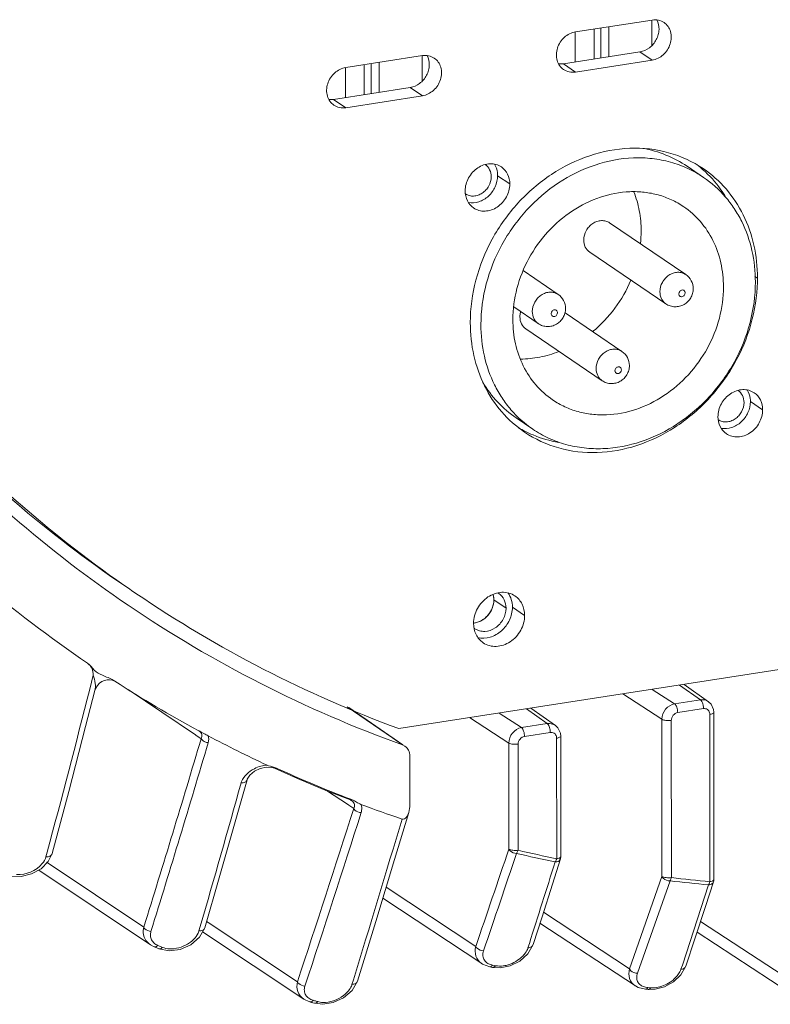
# Model space of a CAD drawing. Header units: millimetres. Extents: x 29170 to 33192, y 579 to 3108.
# Tile 122 of 256: x 30545 to 30598, y 2579 to 2649. Entities that reach past the tile are written whole.
import ezdxf

# ---------------------------------------------------------------- set-up
doc = ezdxf.new("R2010")
doc.units = ezdxf.units.MM
doc.layers.add('细实线', color=7, linetype='Continuous', lineweight=13)

msp = doc.modelspace()

# ---------------------------------------------------------------- linework, layer by layer
at = {"layer": '细实线'}
for p, q in [((30583.898, 2647.796), (30589.312, 2648.636)), ((30589.298, 2646.835), (30589.298, 2648.636)), ((30583.884, 2645.675), (30583.884, 2647.796)), ((30585.21, 2645.88), (30585.209, 2648)), ((30585.692, 2648.074), (30585.692, 2645.955)), ((30586.261, 2648.163), (30586.261, 2646.043)), ((30588.45, 2646.383), (30583.036, 2645.543)), ((30589.312, 2645.798), (30588.45, 2646.383)), ((30567.655, 2645.278), (30573.069, 2646.117)), ((30569.45, 2643.436), (30569.449, 2645.556)), ((30570.018, 2645.644), (30570.019, 2643.525)), ((30573.056, 2644.316), (30573.055, 2646.117)), ((30583.898, 2644.958), (30583.036, 2645.543)), ((30589.312, 2645.798), (30583.898, 2644.958)), ((30567.642, 2643.156), (30567.641, 2645.278)), ((30568.967, 2645.481), (30568.967, 2643.361)), ((30572.208, 2643.864), (30566.794, 2643.024)), ((30573.07, 2643.279), (30572.208, 2643.864)), ((30567.656, 2642.44), (30566.794, 2643.024)), ((30573.07, 2643.279), (30567.656, 2642.44)), ((30591.783, 2638.304), (30592.947, 2637.514)), ((30579.253, 2637.048), (30578.391, 2637.632)), ((30586.306, 2634.3), (30591.694, 2630.645)), ((30584.903, 2632.231), (30590.29, 2628.576)), ((30580.19, 2630.928), (30582.67, 2629.246)), ((30596.761, 2630.397), (30596.584, 2630.517)), ((30579.53, 2628.355), (30581.267, 2627.177)), ((30590.29, 2628.576), (30590.29, 2628.576)), ((30583.156, 2627.948), (30587.183, 2625.215)), ((30580.392, 2626.802), (30585.78, 2623.146)), ((30581.266, 2627.177), (30581.267, 2627.177)), ((30585.779, 2623.147), (30585.78, 2623.146)), ((30597.124, 2621.088), (30596.262, 2621.673)), ((30579.712, 2620.512), (30580.876, 2619.722)), ((30571.407, 2598.558), (30666.796, 2613.349)), ((30578.123, 2607.658), (30578.985, 2607.073)), ((30580.298, 2606.559), (30579.436, 2607.143)), ((30549.807, 2602.344), (30549.556, 2601.351)), ((30551.232, 2601.968), (30551.267, 2601.948)), ((30551.267, 2601.948), (30551.337, 2601.903)), ((30549.924, 2601.26), (30549.981, 2601.423)), ((30552.284, 2601.314), (30557.028, 2598.12)), ((30590.007, 2599.218), (30587.241, 2601.013)), ((30590.905, 2600.306), (30589.32, 2601.335)), ((30592.726, 2600.589), (30591.252, 2601.635)), ((30593.303, 2600.459), (30591.576, 2601.685)), ((30590.905, 2600.306), (30592.726, 2600.589)), ((30593.48, 2600.291), (30593.303, 2600.459)), ((30567.762, 2600.105), (30570.954, 2597.901)), ((30571.689, 2597.423), (30567.875, 2600.057)), ((30580.077, 2598.627), (30578.492, 2599.656)), ((30581.897, 2598.909), (30580.424, 2599.956)), ((30582.475, 2598.78), (30580.748, 2600.006)), ((30591.121, 2599.687), (30592.941, 2599.969)), ((30593.656, 2599.912), (30593.48, 2600.291)), ((30593.677, 2599.713), (30593.656, 2599.912)), ((30593.677, 2599.713), (30593.68, 2587.89)), ((30579.179, 2597.539), (30576.413, 2599.334)), ((30580.077, 2598.627), (30581.897, 2598.909)), ((30590.01, 2588.108), (30590.007, 2599.218)), ((30590.673, 2588.034), (30590.67, 2599.144)), ((30593.393, 2599.566), (30593.395, 2587.743)), ((30580.293, 2598.008), (30582.113, 2598.29)), ((30582.652, 2598.612), (30582.475, 2598.78)), ((30582.828, 2598.233), (30582.652, 2598.612)), ((30582.849, 2598.034), (30582.828, 2598.233)), ((30557.028, 2598.12), (30557.06, 2598.098)), ((30557.06, 2598.098), (30557.432, 2597.848)), ((30570.954, 2597.901), (30571.675, 2597.403)), ((30579.181, 2590.041), (30579.179, 2597.539)), ((30582.564, 2597.887), (30582.566, 2589.362)), ((30582.849, 2598.034), (30582.851, 2589.507)), ((30571.843, 2597.316), (30571.675, 2597.403)), ((30579.844, 2589.965), (30579.842, 2597.465)), ((30572.18, 2593.18), (30572.179, 2596.632)), ((30562.047, 2595.84), (30562.437, 2595.82)), ((30562.201, 2595.94), (30562.089, 2595.981)), ((30562.437, 2595.82), (30562.613, 2595.764)), ((30562.613, 2595.764), (30562.613, 2595.764)), ((30559.792, 2591.803), (30560.679, 2594.947)), ((30566.376, 2594.146), (30567.779, 2593.21)), ((30568.11, 2593.524), (30568.003, 2593.565)), ((30568.081, 2593.514), (30568.11, 2593.524)), ((30568.095, 2593.459), (30568.094, 2593.459)), ((30567.779, 2593.21), (30567.882, 2593.141)), ((30567.882, 2593.141), (30568.221, 2592.914)), ((30571.102, 2589.302), (30572.105, 2592.637)), ((30546.121, 2588.659), (30546.626, 2589.169)), ((30546.547, 2589.819), (30546.463, 2589.504)), ((30546.626, 2589.169), (30546.896, 2589.727)), ((30582.263, 2587.571), (30582.828, 2589.356)), ((30582.498, 2589.199), (30582.456, 2589.134)), ((30582.851, 2589.507), (30582.828, 2589.355)), ((30545.952, 2588.566), (30553.852, 2583.278)), ((30546.546, 2589.088), (30546.492, 2589.124)), ((30553.374, 2584.517), (30546.546, 2589.088)), ((30544.015, 2588.134), (30544.713, 2588.11)), ((30587.71, 2581.576), (30590.01, 2588.108)), ((30588.283, 2581.272), (30590.58, 2587.804)), ((30576.843, 2583.16), (30570.509, 2587.35)), ((30593.309, 2587.513), (30591.45, 2581.852)), ((30593.079, 2585.981), (30593.655, 2587.734)), ((30593.343, 2587.58), (30593.308, 2587.513)), ((30570.276, 2586.58), (30577.277, 2581.949)), ((30587.71, 2581.576), (30581.629, 2585.576)), ((30557.371, 2584.577), (30557.28, 2584.262)), ((30557.326, 2583.824), (30557.689, 2584.486)), ((30557.935, 2584.856), (30557.819, 2584.934)), ((30564.24, 2580.664), (30557.935, 2584.856)), ((30581.386, 2584.809), (30588.127, 2580.374)), ((30598.577, 2581.116), (30592.736, 2584.937)), ((30556.693, 2583.284), (30557.326, 2583.824)), ((30557.533, 2584.202), (30564.692, 2579.442)), ((30592.485, 2584.172), (30598.977, 2579.925)), ((30553.852, 2583.278), (30554.117, 2583.137)), ((30554.117, 2583.137), (30554.226, 2583.092)), ((30554.226, 2583.092), (30554.336, 2583.046)), ((30554.305, 2583.175), (30554.378, 2583.237)), ((30554.336, 2583.046), (30554.445, 2583.001)), ((30554.487, 2583.191), (30554.378, 2583.237)), ((30554.445, 2583.001), (30555.172, 2582.856)), ((30580.633, 2583.377), (30580.535, 2583.07)), ((30580.535, 2582.644), (30580.902, 2583.292)), ((30579.951, 2582.13), (30580.535, 2582.644)), ((30577.277, 2581.949), (30577.262, 2581.959)), ((30577.831, 2581.727), (30578.033, 2581.688)), ((30578.034, 2581.687), (30578.56, 2581.654)), ((30578.034, 2581.687), (30578.035, 2581.687)), ((30578.035, 2581.687), (30578.067, 2581.685)), ((30591.45, 2581.852), (30591.351, 2581.551)), ((30591.352, 2581.159), (30591.694, 2581.771)), ((30590.818, 2580.66), (30591.352, 2581.159)), ((30568.192, 2580.798), (30568.096, 2580.487)), ((30568.107, 2580.045), (30568.482, 2580.709)), ((30588.835, 2580.142), (30589.039, 2580.124)), ((30589.212, 2580.245), (30589.009, 2580.263)), ((30589.039, 2580.124), (30589.535, 2580.138)), ((30589.535, 2580.138), (30590.193, 2580.317)), ((30590.193, 2580.317), (30590.818, 2580.66)), ((30564.679, 2579.45), (30565.117, 2579.247)), ((30564.692, 2579.442), (30564.681, 2579.449)), ((30567.496, 2579.522), (30568.107, 2580.045)), ((30565.299, 2579.309), (30565.346, 2579.358)), ((30565.336, 2579.183), (30565.445, 2579.152)), ((30565.455, 2579.326), (30565.346, 2579.358)), ((30565.445, 2579.152), (30566.042, 2579.076)), ((30565.445, 2579.152), (30565.445, 2579.152)), ((30565.445, 2579.152), (30565.489, 2579.147))]:
    msp.add_line(p, q, dxfattribs=at)
for points in [[(30549.981, 2601.423), (30550.094, 2601.613), (30550.239, 2601.769), (30550.409, 2601.888)], [(30550.409, 2601.888), (30550.593, 2601.966), (30550.781, 2602.006), (30550.965, 2602.01), (30551.137, 2601.982), (30551.263, 2601.941), (30551.328, 2601.911)], [(30546.896, 2589.727), (30548.068, 2594.113), (30549.266, 2598.697), (30549.924, 2601.26)], [(30560.679, 2594.947), (30560.69, 2594.979), (30560.873, 2595.275), (30561.198, 2595.548)], [(30561.198, 2595.548), (30561.608, 2595.745), (30562.047, 2595.84)], [(30562.613, 2595.764), (30564.239, 2595.041), (30566.367, 2594.15), (30567.983, 2593.515)], [(30567.983, 2593.515), (30568.042, 2593.489), (30568.094, 2593.459)], [(30557.689, 2584.485), (30558.711, 2588.022), (30559.792, 2591.803)], [(30568.482, 2580.709), (30569.774, 2584.927), (30571.102, 2589.302)], [(30544.713, 2588.11), (30545.451, 2588.291), (30546.121, 2588.659)], [(30580.902, 2583.292), (30581.531, 2585.267), (30582.263, 2587.571)], [(30591.694, 2581.771), (30592.334, 2583.714), (30593.079, 2585.981)], [(30555.172, 2582.856), (30555.944, 2582.958), (30556.693, 2583.284)], [(30577.26, 2581.96), (30577.315, 2581.924), (30577.832, 2581.727)], [(30578.56, 2581.654), (30579.269, 2581.796), (30579.951, 2582.13)], [(30588.128, 2580.374), (30588.328, 2580.267), (30588.835, 2580.142)], [(30566.042, 2579.076), (30566.775, 2579.194), (30567.496, 2579.522)]]:
    msp.add_lwpolyline(points, dxfattribs=at)
for centre, radius, start, end in [((30587.436, 2631.902), 8.238, 48.60115, 52.2253), ((30580.109, 2633.724), 8.428, 353.91986, 359.97257), ((30585.562, 2630.395), 11.199, 358.57136, 0.01259), ((30600.551, 2680.263), 86.504, 222.98313, 235.82813), ((30601.209, 2679.397), 87.156, 222.29067, 235.83522), ((30584.054, 2626.917), 8.238, 239.53113, 243.08823), ((30600.315, 2678.09), 90.573, 229.63694, 235.79955), ((30601.119, 2679.289), 86.016, 235.15094, 235.84459), ((30601.414, 2679.778), 86.587, 235.86489, 249.72307), ((30577.863, 2607.205), 1.088, 55.85416, 60.26323), ((30601.4, 2679.823), 87.616, 235.88782, 250.16783), ((30576.569, 2607.327), 1.314, 275.24526, 278.82), ((30577.405, 2606.529), 1.096, 231.09157, 235.84946), ((30600.334, 2678.157), 90.639, 237.27752, 241.60661), ((29742.532, 2805.766), 832.51, 344.965945, 345.786233), ((30600.158, 2677.828), 90.266, 241.60513, 241.89048), ((29491.968, 2914.902), 1111.637, 342.710162, 343.428367), ((29509.35, 2908.279), 1093.648, 342.764369, 343.494503), ((30600.07, 2677.662), 90.078, 241.8905, 242.11179), ((30600.529, 2678.527), 91.057, 242.11098, 245.02943), ((30600.87, 2679.275), 91.796, 245.46414, 249.01959), ((30561.301, 2594.43), 1.083, 159.19373, 164.34476), ((29466.146, 2900.6), 1136.064, 343.848762, 344.38077), ((29007.442, 3093.435), 1639.07, 341.769395, 342.219659), ((30601.184, 2680.111), 92.772, 249.5167, 251.42663), ((29042.629, 3080.396), 1602.171, 341.81455, 342.275188), ((29029.363, 3052.839), 1609.602, 342.946434, 343.369409), ((28287.617, 3364.818), 2418.997, 341.14748, 341.319601), ((28357.126, 3339.913), 2345.788, 341.171976, 341.34947), ((30601.897, 2682.802), 95.665, 256.60103, 258.27514), ((28151.393, 3356.259), 2549.226, 342.35113, 342.486846), ((30602.471, 2686.345), 99.256, 263.11949, 264.7035), ((30602.558, 2686.37), 99.052, 263.1082, 264.69223), ((30593.177, 2587.89), 0.503, 341.7625, 359.95351), ((30554.55, 2584.329), 1.261, 229.50745, 236.27806), ((30594.299, 2678.785), 103.553, 247.38969, 247.52047), ((30598.226, 2683.531), 103.672, 258.76961, 258.88388), ((30594.925, 2681.18), 106.202, 253.69953, 253.82249), ((30595.078, 2681.03), 105.93, 253.76102, 253.88395)]:
    msp.add_arc(centre, radius, start, end, dxfattribs=at)
for points, knots in [([(30588.45, 2646.383), (30588.689, 2646.42), (30589.162, 2646.632), (30589.575, 2647.124), (30589.762, 2647.597), (30589.835, 2648.077), (30589.758, 2648.447), (30589.646, 2648.65)], [0, 0, 0, 0, 0.246935, 0.506259, 0.636123, 0.762761, 1, 1, 1, 1]), ([(30590.154, 2648.458), (30590.036, 2648.538), (30589.758, 2648.655), (30589.459, 2648.659), (30589.312, 2648.636)], [0, 0, 0, 0, 0.490854, 1, 1, 1, 1]), ([(30589.312, 2645.798), (30589.6, 2645.842), (30590.162, 2646.133), (30590.661, 2646.904), (30590.699, 2647.678), (30590.459, 2648.191), (30590.263, 2648.384), (30590.154, 2648.458)], [0, 0, 0, 0, 0.252631, 0.516574, 0.767286, 0.885473, 1, 1, 1, 1]), ([(30583.898, 2647.796), (30583.61, 2647.752), (30583.047, 2647.461), (30582.549, 2646.69), (30582.511, 2645.916), (30582.751, 2645.403), (30582.946, 2645.21), (30583.056, 2645.136)], [0, 0, 0, 0, 0.252631, 0.516574, 0.767286, 0.885473, 1, 1, 1, 1]), ([(30572.208, 2643.864), (30572.447, 2643.901), (30572.92, 2644.113), (30573.333, 2644.606), (30573.519, 2645.079), (30573.593, 2645.559), (30573.516, 2645.928), (30573.404, 2646.132)], [0, 0, 0, 0, 0.246935, 0.506259, 0.636123, 0.762761, 1, 1, 1, 1]), ([(30573.912, 2645.939), (30573.793, 2646.02), (30573.516, 2646.136), (30573.216, 2646.14), (30573.069, 2646.117)], [0, 0, 0, 0, 0.490854, 1, 1, 1, 1]), ([(30573.07, 2643.279), (30573.357, 2643.324), (30573.92, 2643.614), (30574.419, 2644.386), (30574.457, 2645.159), (30574.217, 2645.672), (30574.021, 2645.865), (30573.912, 2645.939)], [0, 0, 0, 0, 0.252631, 0.516574, 0.767286, 0.885473, 1, 1, 1, 1]), ([(30567.655, 2645.278), (30567.368, 2645.233), (30566.805, 2644.943), (30566.306, 2644.171), (30566.268, 2643.397), (30566.509, 2642.885), (30566.704, 2642.692), (30566.813, 2642.618)], [0, 0, 0, 0, 0.252631, 0.516574, 0.767286, 0.885473, 1, 1, 1, 1]), ([(30583.056, 2645.136), (30583.174, 2645.056), (30583.452, 2644.939), (30583.751, 2644.935), (30583.898, 2644.958)], [0, 0, 0, 0, 0.490854, 1, 1, 1, 1]), ([(30566.813, 2642.618), (30566.932, 2642.537), (30567.209, 2642.42), (30567.509, 2642.417), (30567.656, 2642.44)], [0, 0, 0, 0, 0.490854, 1, 1, 1, 1]), ([(30592.926, 2638.133), (30592.183, 2638.637), (30590.494, 2639.412), (30587.687, 2639.714), (30584.814, 2639.162), (30582.098, 2637.813), (30579.738, 2635.78), (30577.905, 2633.216), (30576.738, 2630.317), (30576.458, 2628.259), (30576.458, 2627.249)], [0, 0, 0, 0, 0.113412, 0.229867, 0.351301, 0.478002, 0.608703, 0.741063, 0.872322, 1, 1, 1, 1]), ([(30591.783, 2638.303), (30591.318, 2638.619), (30590.309, 2639.155), (30589.21, 2639.464), (30588.649, 2639.561)], [0, 0, 0, 0, 0.496987, 1, 1, 1, 1]), ([(30592.947, 2637.514), (30592.592, 2637.755), (30591.839, 2638.18), (30590.614, 2638.627), (30589.317, 2638.877), (30587.51, 2638.942), (30585.195, 2638.498), (30582.601, 2637.209), (30580.345, 2635.266), (30578.594, 2632.817), (30577.478, 2630.046), (30577.211, 2628.08), (30577.211, 2627.114)], [0, 0, 0, 0, 0.056651, 0.113707, 0.171534, 0.230425, 0.351771, 0.47838, 0.608986, 0.74125, 0.872415, 1, 1, 1, 1]), ([(30525.442, 2638.113), (30527.09, 2635.176), (30530.69, 2629.504), (30536.974, 2621.684), (30544.053, 2614.675), (30549.262, 2610.583), (30551.968, 2608.699)], [0, 0, 0, 0, 0.253058, 0.50356, 0.752265, 1, 1, 1, 1]), ([(30578.657, 2638.251), (30578.541, 2638.329), (30578.278, 2638.45), (30577.687, 2638.514), (30576.925, 2638.241), (30576.273, 2637.519), (30576.095, 2636.874), (30576.095, 2636.558)], [0, 0, 0, 0, 0.114123, 0.231308, 0.478691, 0.741471, 1, 1, 1, 1]), ([(30577.514, 2638.422), (30577.647, 2638.332), (30577.871, 2638.068), (30577.94, 2637.732), (30577.94, 2637.562)], [0, 0, 0, 0, 0.485339, 1, 1, 1, 1]), ([(30578.391, 2637.632), (30578.391, 2637.706), (30578.373, 2637.991), (30578.278, 2638.272), (30578.165, 2638.451)], [0, 0, 0, 0, 0.259066, 1, 1, 1, 1]), ([(30579.253, 2637.048), (30579.253, 2637.285), (30579.157, 2637.756), (30578.842, 2638.125), (30578.657, 2638.251)], [0, 0, 0, 0, 0.51465, 1, 1, 1, 1]), ([(30594.533, 2636.1), (30594.421, 2636.286), (30593.949, 2637.007), (30593.367, 2637.656), (30592.884, 2638.081)], [0, 0, 0, 0, 0.252638, 1, 1, 1, 1]), ([(30596.761, 2630.397), (30596.761, 2631.179), (30596.598, 2632.722), (30595.844, 2634.885), (30594.619, 2636.749), (30593.521, 2637.729), (30592.926, 2638.133)], [0, 0, 0, 0, 0.26165, 0.514209, 0.759245, 1, 1, 1, 1]), ([(30577.94, 2637.562), (30577.94, 2637.338), (30577.845, 2636.991), (30577.579, 2636.618), (30577.319, 2636.392), (30577.019, 2636.241), (30576.701, 2636.178), (30576.39, 2636.209), (30576.202, 2636.292), (30576.119, 2636.347)], [0, 0, 0, 0, 0.257315, 0.389888, 0.520838, 0.647836, 0.769593, 0.886355, 1, 1, 1, 1]), ([(30576.326, 2635.737), (30576.568, 2635.693), (30576.962, 2635.728), (30577.428, 2635.942), (30577.862, 2636.266), (30578.267, 2636.825), (30578.391, 2637.367), (30578.391, 2637.632)], [0, 0, 0, 0, 0.234268, 0.358831, 0.487022, 0.746674, 1, 1, 1, 1]), ([(30596.611, 2630.122), (30596.611, 2630.87), (30596.456, 2632.344), (30595.85, 2634.081), (30595.14, 2635.318), (30594.3, 2636.427), (30593.516, 2637.128), (30592.947, 2637.514)], [0, 0, 0, 0, 0.26152, 0.513957, 0.637427, 0.759363, 1, 1, 1, 1]), ([(30576.095, 2636.558), (30576.095, 2636.32), (30576.192, 2635.85), (30576.507, 2635.48), (30576.692, 2635.354)], [0, 0, 0, 0, 0.51465, 1, 1, 1, 1]), ([(30576.692, 2635.354), (30576.808, 2635.276), (30577.07, 2635.156), (30577.661, 2635.091), (30578.424, 2635.364), (30579.075, 2636.087), (30579.253, 2636.731), (30579.253, 2637.048)], [0, 0, 0, 0, 0.114123, 0.231308, 0.478691, 0.741471, 1, 1, 1, 1]), ([(30591.543, 2635.445), (30591.271, 2635.63), (30590.692, 2635.956), (30589.753, 2636.3), (30588.757, 2636.491), (30587.371, 2636.541), (30585.594, 2636.2), (30583.603, 2635.211), (30581.872, 2633.72), (30580.528, 2631.84), (30579.672, 2629.714), (30579.467, 2628.205), (30579.467, 2627.464)], [0, 0, 0, 0, 0.056651, 0.113707, 0.171535, 0.230426, 0.351772, 0.478381, 0.608987, 0.74125, 0.872415, 1, 1, 1, 1]), ([(30588.537, 2633.72), (30588.537, 2634.2), (30588.453, 2635.148), (30588.192, 2636.064), (30588.02, 2636.497)], [0, 0, 0, 0, 0.507416, 1, 1, 1, 1]), ([(30594.356, 2629.773), (30594.355, 2630.346), (30594.236, 2631.478), (30593.683, 2633.064), (30592.785, 2634.43), (30591.98, 2635.149), (30591.543, 2635.445)], [0, 0, 0, 0, 0.26165, 0.514209, 0.759245, 1, 1, 1, 1]), ([(30584.476, 2633.091), (30584.476, 2633.317), (30584.573, 2633.665), (30584.841, 2634.038), (30585.103, 2634.265), (30585.405, 2634.414), (30585.724, 2634.476), (30586.036, 2634.442), (30586.224, 2634.356), (30586.306, 2634.3)], [0, 0, 0, 0, 0.257443, 0.390074, 0.521037, 0.647994, 0.769671, 0.88636, 1, 1, 1, 1]), ([(30584.903, 2632.231), (30584.77, 2632.321), (30584.545, 2632.585), (30584.476, 2632.921), (30584.476, 2633.091)], [0, 0, 0, 0, 0.485339, 1, 1, 1, 1]), ([(30585.107, 2626.614), (30585.693, 2627.099), (30586.753, 2628.218), (30587.519, 2629.555), (30587.817, 2630.258)], [0, 0, 0, 0, 0.499047, 1, 1, 1, 1]), ([(30591.694, 2630.645), (30591.611, 2630.701), (30591.424, 2630.787), (30591.112, 2630.82), (30590.792, 2630.759), (30590.491, 2630.609), (30590.228, 2630.383), (30589.96, 2630.009), (30589.864, 2629.661), (30589.864, 2629.435)], [0, 0, 0, 0, 0.113641, 0.230331, 0.352009, 0.478966, 0.60993, 0.742559, 1, 1, 1, 1]), ([(30592.218, 2629.646), (30592.217, 2629.839), (30592.124, 2630.233), (30591.854, 2630.536), (30591.694, 2630.644)], [0, 0, 0, 0, 0.500395, 1, 1, 1, 1]), ([(30580.293, 2619.513), (30581.027, 2619.015), (30582.693, 2618.247), (30585.463, 2617.932), (30588.303, 2618.453), (30590.997, 2619.755), (30593.353, 2621.731), (30595.202, 2624.236), (30596.41, 2627.083), (30596.732, 2629.114), (30596.757, 2630.115)], [0, 0, 0, 0, 0.113408, 0.229793, 0.351073, 0.477579, 0.608125, 0.740466, 0.871912, 1, 1, 1, 1]), ([(30580.875, 2619.723), (30581.23, 2619.482), (30581.984, 2619.057), (30583.208, 2618.609), (30584.505, 2618.359), (30586.312, 2618.295), (30588.627, 2618.738), (30591.222, 2620.027), (30593.478, 2621.97), (30595.228, 2624.42), (30596.344, 2627.191), (30596.612, 2629.157), (30596.611, 2630.122)], [0, 0, 0, 0, 0.056651, 0.113707, 0.171534, 0.230425, 0.351771, 0.47838, 0.608986, 0.74125, 0.872415, 1, 1, 1, 1]), ([(30582.279, 2621.791), (30582.552, 2621.607), (30583.13, 2621.28), (30584.07, 2620.937), (30585.065, 2620.745), (30586.452, 2620.696), (30588.228, 2621.036), (30590.219, 2622.025), (30591.951, 2623.516), (30593.294, 2625.396), (30594.151, 2627.523), (30594.356, 2629.032), (30594.356, 2629.773)], [0, 0, 0, 0, 0.056651, 0.113707, 0.171535, 0.230426, 0.351772, 0.478381, 0.608987, 0.74125, 0.872415, 1, 1, 1, 1]), ([(30590.29, 2628.576), (30590.382, 2628.513), (30590.586, 2628.414), (30590.921, 2628.356), (30591.259, 2628.393), (30591.575, 2628.52), (30591.846, 2628.725), (30592.055, 2628.995), (30592.187, 2629.308), (30592.218, 2629.533), (30592.218, 2629.646)], [0, 0, 0, 0, 0.124682, 0.249431, 0.374275, 0.49927, 0.624453, 0.749729, 0.874942, 1, 1, 1, 1]), ([(30591.648, 2629.353), (30591.648, 2629.383), (30591.638, 2629.442), (30591.587, 2629.515), (30591.51, 2629.556), (30591.42, 2629.56), (30591.332, 2629.527), (30591.236, 2629.444), (30591.197, 2629.346), (30591.197, 2629.283)], [0, 0, 0, 0, 0.124051, 0.241432, 0.356981, 0.476799, 0.604098, 0.737567, 1, 1, 1, 1]), ([(30582.67, 2629.246), (30582.588, 2629.302), (30582.4, 2629.388), (30582.088, 2629.421), (30581.769, 2629.36), (30581.467, 2629.21), (30581.205, 2628.984), (30580.937, 2628.61), (30580.84, 2628.262), (30580.84, 2628.036)], [0, 0, 0, 0, 0.113641, 0.230331, 0.352009, 0.478966, 0.60993, 0.742559, 1, 1, 1, 1]), ([(30583.194, 2628.246), (30583.194, 2628.44), (30583.101, 2628.834), (30582.831, 2629.137), (30582.671, 2629.245)], [0, 0, 0, 0, 0.500395, 1, 1, 1, 1]), ([(30589.864, 2629.435), (30589.864, 2629.266), (30589.918, 2629.009), (30590.102, 2628.73), (30590.224, 2628.621), (30590.29, 2628.576)], [0, 0, 0, 0, 0.512554, 0.758426, 1, 1, 1, 1]), ([(30591.197, 2629.283), (30591.197, 2629.253), (30591.208, 2629.194), (30591.259, 2629.121), (30591.336, 2629.079), (30591.426, 2629.076), (30591.514, 2629.109), (30591.61, 2629.192), (30591.649, 2629.29), (30591.648, 2629.353)], [0, 0, 0, 0, 0.124051, 0.241432, 0.356981, 0.476799, 0.604098, 0.737567, 1, 1, 1, 1]), ([(30581.266, 2627.177), (30581.359, 2627.114), (30581.563, 2627.014), (30581.898, 2626.957), (30582.236, 2626.994), (30582.551, 2627.121), (30582.823, 2627.326), (30583.031, 2627.595), (30583.164, 2627.909), (30583.194, 2628.134), (30583.194, 2628.246)], [0, 0, 0, 0, 0.124682, 0.249431, 0.374275, 0.49927, 0.624453, 0.749729, 0.874942, 1, 1, 1, 1]), ([(30582.625, 2627.954), (30582.625, 2627.984), (30582.614, 2628.042), (30582.564, 2628.115), (30582.486, 2628.157), (30582.396, 2628.161), (30582.309, 2628.128), (30582.212, 2628.045), (30582.174, 2627.947), (30582.174, 2627.884)], [0, 0, 0, 0, 0.124051, 0.241432, 0.356981, 0.476799, 0.604098, 0.737567, 1, 1, 1, 1]), ([(30579.467, 2627.464), (30579.467, 2626.89), (30579.586, 2625.759), (30580.139, 2624.173), (30581.037, 2622.806), (30581.843, 2622.088), (30582.279, 2621.791)], [0, 0, 0, 0, 0.26165, 0.514209, 0.759245, 1, 1, 1, 1]), ([(30579.966, 2627.661), (30579.966, 2627.691), (30579.97, 2627.813), (30579.992, 2627.934), (30580.017, 2628.022)], [0, 0, 0, 0, 0.246234, 1, 1, 1, 1]), ([(30580.392, 2626.802), (30580.26, 2626.891), (30580.035, 2627.155), (30579.966, 2627.491), (30579.966, 2627.661)], [0, 0, 0, 0, 0.485339, 1, 1, 1, 1]), ([(30580.84, 2628.036), (30580.841, 2627.867), (30580.895, 2627.609), (30581.078, 2627.331), (30581.2, 2627.222), (30581.266, 2627.177)], [0, 0, 0, 0, 0.512554, 0.758426, 1, 1, 1, 1]), ([(30582.174, 2627.884), (30582.174, 2627.854), (30582.185, 2627.795), (30582.235, 2627.722), (30582.312, 2627.68), (30582.402, 2627.676), (30582.49, 2627.71), (30582.587, 2627.793), (30582.625, 2627.891), (30582.625, 2627.954)], [0, 0, 0, 0, 0.124051, 0.241432, 0.356981, 0.476799, 0.604098, 0.737567, 1, 1, 1, 1]), ([(30576.458, 2627.249), (30576.458, 2626.467), (30576.621, 2624.924), (30577.375, 2622.761), (30578.6, 2620.897), (30579.698, 2619.917), (30580.293, 2619.513)], [0, 0, 0, 0, 0.26165, 0.514209, 0.759245, 1, 1, 1, 1]), ([(30577.211, 2627.114), (30577.211, 2626.367), (30577.366, 2624.893), (30577.972, 2623.156), (30578.683, 2621.919), (30579.522, 2620.809), (30580.306, 2620.109), (30580.875, 2619.723)], [0, 0, 0, 0, 0.26152, 0.513957, 0.637427, 0.759363, 1, 1, 1, 1]), ([(30587.183, 2625.215), (30587.101, 2625.271), (30586.913, 2625.357), (30586.601, 2625.391), (30586.282, 2625.329), (30585.98, 2625.18), (30585.718, 2624.953), (30585.45, 2624.58), (30585.353, 2624.232), (30585.353, 2624.006)], [0, 0, 0, 0, 0.113641, 0.230331, 0.352009, 0.478966, 0.60993, 0.742559, 1, 1, 1, 1]), ([(30580.009, 2624.677), (30580.465, 2624.677), (30581.392, 2624.77), (30582.284, 2625.032), (30582.722, 2625.202)], [0, 0, 0, 0, 0.492759, 1, 1, 1, 1]), ([(30587.707, 2624.216), (30587.707, 2624.41), (30587.614, 2624.803), (30587.344, 2625.106), (30587.183, 2625.215)], [0, 0, 0, 0, 0.500395, 1, 1, 1, 1]), ([(30585.353, 2624.006), (30585.353, 2623.836), (30585.408, 2623.579), (30585.591, 2623.3), (30585.713, 2623.191), (30585.779, 2623.147)], [0, 0, 0, 0, 0.512554, 0.758426, 1, 1, 1, 1]), ([(30585.779, 2623.147), (30585.872, 2623.084), (30586.076, 2622.984), (30586.411, 2622.926), (30586.749, 2622.963), (30587.064, 2623.09), (30587.335, 2623.296), (30587.544, 2623.565), (30587.676, 2623.878), (30587.707, 2624.104), (30587.707, 2624.216)], [0, 0, 0, 0, 0.124682, 0.249431, 0.374275, 0.49927, 0.624453, 0.749729, 0.874942, 1, 1, 1, 1]), ([(30587.138, 2623.923), (30587.138, 2623.953), (30587.127, 2624.012), (30587.077, 2624.085), (30586.999, 2624.127), (30586.909, 2624.131), (30586.822, 2624.097), (30586.725, 2624.014), (30586.687, 2623.916), (30586.687, 2623.853)], [0, 0, 0, 0, 0.124051, 0.241432, 0.356981, 0.476799, 0.604098, 0.737567, 1, 1, 1, 1]), ([(30586.687, 2623.853), (30586.687, 2623.823), (30586.697, 2623.765), (30586.748, 2623.692), (30586.825, 2623.65), (30586.915, 2623.646), (30587.003, 2623.679), (30587.1, 2623.762), (30587.138, 2623.86), (30587.138, 2623.923)], [0, 0, 0, 0, 0.124051, 0.241432, 0.356981, 0.476799, 0.604098, 0.737567, 1, 1, 1, 1]), ([(30577.344, 2623.027), (30577.644, 2622.528), (30578.347, 2621.594), (30579.236, 2620.835), (30579.712, 2620.512)], [0, 0, 0, 0, 0.503146, 1, 1, 1, 1]), ([(30596.527, 2622.292), (30596.411, 2622.37), (30596.149, 2622.49), (30595.558, 2622.555), (30594.795, 2622.282), (30594.144, 2621.559), (30593.965, 2620.915), (30593.966, 2620.598)], [0, 0, 0, 0, 0.114123, 0.231308, 0.478691, 0.741471, 1, 1, 1, 1]), ([(30595.385, 2622.462), (30595.517, 2622.373), (30595.742, 2622.109), (30595.811, 2621.773), (30595.811, 2621.603)], [0, 0, 0, 0, 0.485339, 1, 1, 1, 1]), ([(30596.262, 2621.673), (30596.262, 2621.747), (30596.244, 2622.031), (30596.148, 2622.313), (30596.035, 2622.492)], [0, 0, 0, 0, 0.259066, 1, 1, 1, 1]), ([(30597.124, 2621.088), (30597.124, 2621.326), (30597.027, 2621.796), (30596.712, 2622.166), (30596.527, 2622.292)], [0, 0, 0, 0, 0.51465, 1, 1, 1, 1]), ([(30595.811, 2621.603), (30595.811, 2621.378), (30595.715, 2621.032), (30595.449, 2620.659), (30595.189, 2620.433), (30594.889, 2620.282), (30594.572, 2620.219), (30594.26, 2620.249), (30594.073, 2620.333), (30593.99, 2620.388)], [0, 0, 0, 0, 0.257315, 0.389888, 0.520838, 0.647836, 0.769593, 0.886355, 1, 1, 1, 1]), ([(30594.197, 2619.778), (30594.438, 2619.733), (30594.833, 2619.769), (30595.299, 2619.983), (30595.732, 2620.306), (30596.137, 2620.865), (30596.262, 2621.407), (30596.262, 2621.673)], [0, 0, 0, 0, 0.234268, 0.358831, 0.487022, 0.746674, 1, 1, 1, 1]), ([(30593.966, 2620.598), (30593.966, 2620.361), (30594.062, 2619.89), (30594.377, 2619.521), (30594.562, 2619.395)], [0, 0, 0, 0, 0.51465, 1, 1, 1, 1]), ([(30594.562, 2619.395), (30594.678, 2619.317), (30594.941, 2619.196), (30595.531, 2619.132), (30596.294, 2619.405), (30596.946, 2620.127), (30597.124, 2620.772), (30597.124, 2621.088)], [0, 0, 0, 0, 0.114123, 0.231308, 0.478691, 0.741471, 1, 1, 1, 1]), ([(30580.325, 2619.571), (30580.511, 2619.477), (30581.274, 2619.125), (30582.089, 2618.89), (30582.71, 2618.782)], [0, 0, 0, 0, 0.248492, 1, 1, 1, 1]), ([(30576.689, 2605.999), (30576.689, 2606.36), (30576.893, 2607.097), (30577.637, 2607.923), (30578.509, 2608.235), (30579.184, 2608.161), (30579.484, 2608.023), (30579.617, 2607.934)], [0, 0, 0, 0, 0.258532, 0.521314, 0.768693, 0.885877, 1, 1, 1, 1]), ([(30578.123, 2607.658), (30578.123, 2607.692), (30578.119, 2607.823), (30578.096, 2607.954), (30578.068, 2608.049)], [0, 0, 0, 0, 0.253863, 1, 1, 1, 1]), ([(30578.985, 2607.073), (30578.985, 2607.277), (30578.903, 2607.681), (30578.632, 2607.997), (30578.473, 2608.105)], [0, 0, 0, 0, 0.5147, 1, 1, 1, 1]), ([(30579.134, 2608.144), (30579.233, 2608.003), (30579.388, 2607.679), (30579.436, 2607.324), (30579.436, 2607.143)], [0, 0, 0, 0, 0.488741, 1, 1, 1, 1]), ([(30576.682, 2606.019), (30576.871, 2606.035), (30577.254, 2606.156), (30577.724, 2606.536), (30578.043, 2607.058), (30578.123, 2607.461), (30578.123, 2607.658)], [0, 0, 0, 0, 0.240026, 0.493023, 0.750003, 1, 1, 1, 1]), ([(30576.77, 2606.029), (30577.136, 2606.086), (30577.835, 2606.518), (30578.123, 2607.28), (30578.123, 2607.658)], [0, 0, 0, 0, 0.494368, 1, 1, 1, 1]), ([(30579.617, 2607.934), (30579.828, 2607.79), (30580.188, 2607.368), (30580.298, 2606.83), (30580.298, 2606.559)], [0, 0, 0, 0, 0.485359, 1, 1, 1, 1]), ([(30576.79, 2605.622), (30576.889, 2605.555), (30577.114, 2605.452), (30577.621, 2605.397), (30578.274, 2605.631), (30578.833, 2606.25), (30578.985, 2606.802), (30578.985, 2607.073)], [0, 0, 0, 0, 0.114124, 0.231311, 0.478692, 0.741458, 1, 1, 1, 1]), ([(30579.436, 2607.143), (30579.436, 2606.832), (30579.286, 2606.197), (30578.711, 2605.427), (30577.897, 2604.957), (30577.274, 2604.928), (30576.996, 2604.994)], [0, 0, 0, 0, 0.254437, 0.515012, 0.766325, 1, 1, 1, 1]), ([(30577.371, 2604.624), (30577.159, 2604.767), (30576.799, 2605.19), (30576.689, 2605.727), (30576.689, 2605.999)], [0, 0, 0, 0, 0.485359, 1, 1, 1, 1]), ([(30580.298, 2606.559), (30580.298, 2606.197), (30580.095, 2605.46), (30579.35, 2604.635), (30578.478, 2604.323), (30577.803, 2604.396), (30577.503, 2604.534), (30577.371, 2604.624)], [0, 0, 0, 0, 0.258532, 0.521314, 0.768693, 0.885877, 1, 1, 1, 1]), ([(30549.807, 2602.344), (30549.796, 2602.497), (30549.761, 2602.822), (30549.542, 2603.086), (30549.405, 2603.179)], [0, 0, 0, 0, 0.481901, 1, 1, 1, 1]), ([(30549.405, 2603.179), (30549.593, 2603.052), (30549.842, 2602.654), (30550.243, 2602.418), (30550.449, 2602.33)], [0, 0, 0, 0, 0.502089, 1, 1, 1, 1]), ([(30549.924, 2601.26), (30549.965, 2601.418), (30549.965, 2601.793), (30549.882, 2602.155), (30549.807, 2602.344)], [0, 0, 0, 0, 0.444097, 1, 1, 1, 1]), ([(30590.007, 2599.218), (30590.007, 2599.47), (30590.197, 2599.978), (30590.662, 2600.268), (30590.905, 2600.306)], [0, 0, 0, 0, 0.50593, 1, 1, 1, 1]), ([(30590.905, 2600.306), (30590.984, 2600.253), (30591.083, 2600.032), (30591.121, 2599.815), (30591.121, 2599.687)], [0, 0, 0, 0, 0.427711, 1, 1, 1, 1]), ([(30592.726, 2600.589), (30592.777, 2600.596), (30592.976, 2600.61), (30593.181, 2600.545), (30593.302, 2600.46)], [0, 0, 0, 0, 0.259961, 1, 1, 1, 1]), ([(30592.726, 2600.589), (30592.747, 2600.574), (30592.843, 2600.472), (30592.888, 2600.335), (30592.912, 2600.225)], [0, 0, 0, 0, 0.187387, 1, 1, 1, 1]), ([(30590.67, 2599.144), (30590.67, 2599.27), (30590.766, 2599.524), (30590.999, 2599.668), (30591.121, 2599.687)], [0, 0, 0, 0, 0.505356, 1, 1, 1, 1]), ([(30592.941, 2599.969), (30593.035, 2599.984), (30593.243, 2599.947), (30593.357, 2599.769), (30593.379, 2599.677)], [0, 0, 0, 0, 0.500178, 1, 1, 1, 1]), ([(30593.677, 2599.713), (30593.677, 2599.674), (30593.564, 2599.595), (30593.464, 2599.577), (30593.393, 2599.566)], [0, 0, 0, 0, 0.348997, 1, 1, 1, 1]), ([(30581.897, 2598.909), (30581.949, 2598.917), (30582.148, 2598.931), (30582.353, 2598.866), (30582.474, 2598.781)], [0, 0, 0, 0, 0.259961, 1, 1, 1, 1]), ([(30581.897, 2598.909), (30581.919, 2598.895), (30582.015, 2598.793), (30582.06, 2598.656), (30582.084, 2598.546)], [0, 0, 0, 0, 0.187387, 1, 1, 1, 1]), ([(30590.007, 2599.218), (30590.09, 2599.164), (30590.322, 2599.124), (30590.545, 2599.125), (30590.67, 2599.144)], [0, 0, 0, 0, 0.439135, 1, 1, 1, 1]), ([(30557.432, 2597.848), (30557.475, 2597.936), (30557.522, 2598.166), (30557.367, 2598.35), (30557.273, 2598.413)], [0, 0, 0, 0, 0.465993, 1, 1, 1, 1]), ([(30579.179, 2597.539), (30579.179, 2597.791), (30579.369, 2598.299), (30579.834, 2598.589), (30580.077, 2598.627)], [0, 0, 0, 0, 0.50593, 1, 1, 1, 1]), ([(30580.077, 2598.627), (30580.156, 2598.574), (30580.255, 2598.353), (30580.293, 2598.136), (30580.293, 2598.008)], [0, 0, 0, 0, 0.427711, 1, 1, 1, 1]), ([(30582.113, 2598.29), (30582.207, 2598.305), (30582.415, 2598.268), (30582.529, 2598.09), (30582.551, 2597.998)], [0, 0, 0, 0, 0.500178, 1, 1, 1, 1]), ([(30557.432, 2597.848), (30557.445, 2597.825), (30557.514, 2597.729), (30557.615, 2597.66), (30557.698, 2597.624)], [0, 0, 0, 0, 0.229074, 1, 1, 1, 1]), ([(30579.179, 2597.539), (30579.262, 2597.485), (30579.493, 2597.445), (30579.717, 2597.446), (30579.842, 2597.465)], [0, 0, 0, 0, 0.439135, 1, 1, 1, 1]), ([(30579.842, 2597.465), (30579.842, 2597.591), (30579.937, 2597.845), (30580.171, 2597.989), (30580.293, 2598.008)], [0, 0, 0, 0, 0.505356, 1, 1, 1, 1]), ([(30582.849, 2598.034), (30582.849, 2597.995), (30582.736, 2597.915), (30582.635, 2597.898), (30582.564, 2597.887)], [0, 0, 0, 0, 0.348997, 1, 1, 1, 1]), ([(30572.179, 2596.632), (30572.179, 2596.767), (30572.125, 2597.034), (30571.948, 2597.244), (30571.843, 2597.317)], [0, 0, 0, 0, 0.514504, 1, 1, 1, 1]), ([(30561.662, 2595.908), (30561.5, 2595.864), (30560.947, 2595.654), (30560.44, 2595.216), (30560.289, 2594.815)], [0, 0, 0, 0, 0.281309, 1, 1, 1, 1]), ([(30560.679, 2594.946), (30560.659, 2594.874), (30560.526, 2594.739), (30560.351, 2594.718), (30560.258, 2594.723)], [0, 0, 0, 0, 0.445168, 1, 1, 1, 1]), ([(30568.221, 2592.914), (30568.267, 2593), (30568.327, 2593.216), (30568.183, 2593.4), (30568.095, 2593.459)], [0, 0, 0, 0, 0.477194, 1, 1, 1, 1]), ([(30568.72, 2593.204), (30568.612, 2593.245), (30568.422, 2593.377), (30568.217, 2593.483), (30568.11, 2593.524)], [0, 0, 0, 0, 0.499679, 1, 1, 1, 1]), ([(30568.221, 2592.914), (30568.244, 2592.873), (30568.374, 2592.711), (30568.587, 2592.628), (30568.745, 2592.622)], [0, 0, 0, 0, 0.230662, 1, 1, 1, 1]), ([(30568.745, 2592.622), (30568.76, 2592.671), (30568.807, 2592.862), (30568.783, 2593.073), (30568.72, 2593.204)], [0, 0, 0, 0, 0.260703, 1, 1, 1, 1]), ([(30571.634, 2592.171), (30571.688, 2592.153), (30571.819, 2592.167), (30571.996, 2592.343), (30572.069, 2592.518), (30572.105, 2592.637)], [0, 0, 0, 0, 0.231665, 0.487045, 1, 1, 1, 1]), ([(30579.181, 2590.041), (30579.204, 2589.997), (30579.338, 2589.828), (30579.563, 2589.743), (30579.727, 2589.742)], [0, 0, 0, 0, 0.232714, 1, 1, 1, 1]), ([(30579.844, 2589.967), (30579.719, 2589.948), (30579.495, 2589.948), (30579.263, 2589.987), (30579.181, 2590.041)], [0, 0, 0, 0, 0.560849, 1, 1, 1, 1]), ([(30579.727, 2589.742), (30579.739, 2589.757), (30579.787, 2589.827), (30579.823, 2589.905), (30579.844, 2589.967)], [0, 0, 0, 0, 0.230199, 1, 1, 1, 1]), ([(30546.463, 2589.504), (30546.415, 2589.326), (30545.981, 2588.579), (30545.042, 2588.211), (30544.386, 2588.246)], [0, 0, 0, 0, 0.219358, 1, 1, 1, 1]), ([(30546.896, 2589.727), (30546.876, 2589.653), (30546.738, 2589.516), (30546.558, 2589.498), (30546.463, 2589.504)], [0, 0, 0, 0, 0.442105, 1, 1, 1, 1]), ([(30582.456, 2589.134), (30582.498, 2589.131), (30582.646, 2589.148), (30582.796, 2589.253), (30582.828, 2589.356)], [0, 0, 0, 0, 0.284992, 1, 1, 1, 1]), ([(30582.762, 2589.414), (30582.748, 2589.408), (30582.685, 2589.383), (30582.619, 2589.369), (30582.566, 2589.36)], [0, 0, 0, 0, 0.215702, 1, 1, 1, 1]), ([(30582.851, 2589.507), (30582.851, 2589.498), (30582.839, 2589.454), (30582.794, 2589.429), (30582.762, 2589.414)], [0, 0, 0, 0, 0.189401, 1, 1, 1, 1]), ([(30590.01, 2588.108), (30590.034, 2588.062), (30590.172, 2587.886), (30590.41, 2587.798), (30590.579, 2587.804)], [0, 0, 0, 0, 0.234509, 1, 1, 1, 1]), ([(30590.673, 2588.034), (30590.548, 2588.015), (30590.324, 2588.014), (30590.093, 2588.054), (30590.01, 2588.108)], [0, 0, 0, 0, 0.560871, 1, 1, 1, 1]), ([(30590.579, 2587.804), (30590.589, 2587.82), (30590.631, 2587.892), (30590.658, 2587.972), (30590.673, 2588.034)], [0, 0, 0, 0, 0.227327, 1, 1, 1, 1]), ([(30593.591, 2587.797), (30593.577, 2587.791), (30593.514, 2587.766), (30593.448, 2587.752), (30593.395, 2587.744)], [0, 0, 0, 0, 0.215702, 1, 1, 1, 1]), ([(30593.68, 2587.89), (30593.68, 2587.881), (30593.668, 2587.837), (30593.623, 2587.812), (30593.591, 2587.797)], [0, 0, 0, 0, 0.189401, 1, 1, 1, 1]), ([(30593.308, 2587.513), (30593.348, 2587.513), (30593.487, 2587.534), (30593.623, 2587.636), (30593.655, 2587.733)], [0, 0, 0, 0, 0.282122, 1, 1, 1, 1]), ([(30553.476, 2583.681), (30553.374, 2583.866), (30553.316, 2584.165), (30553.358, 2584.446), (30553.374, 2584.517)], [0, 0, 0, 0, 0.740644, 1, 1, 1, 1]), ([(30553.374, 2584.517), (30553.396, 2584.477), (30553.524, 2584.319), (30553.733, 2584.238), (30553.887, 2584.229)], [0, 0, 0, 0, 0.229665, 1, 1, 1, 1]), ([(30557.689, 2584.485), (30557.669, 2584.415), (30557.541, 2584.282), (30557.37, 2584.259), (30557.28, 2584.262)], [0, 0, 0, 0, 0.447952, 1, 1, 1, 1]), ([(30556.911, 2583.668), (30556.818, 2583.574), (30556.38, 2583.213), (30555.807, 2583.013), (30555.374, 2582.995)], [0, 0, 0, 0, 0.233954, 1, 1, 1, 1]), ([(30557.28, 2584.262), (30557.264, 2584.209), (30557.181, 2583.989), (30557.037, 2583.796), (30556.911, 2583.668)], [0, 0, 0, 0, 0.234482, 1, 1, 1, 1]), ([(30555.374, 2582.995), (30555.314, 2582.993), (30555.088, 2582.993), (30554.86, 2583.037), (30554.705, 2583.101)], [0, 0, 0, 0, 0.262908, 1, 1, 1, 1]), ([(30577.262, 2581.959), (30577.079, 2582.084), (30576.78, 2582.465), (30576.79, 2582.941), (30576.843, 2583.16)], [0, 0, 0, 0, 0.495648, 1, 1, 1, 1]), ([(30576.843, 2583.16), (30576.866, 2583.116), (30577.001, 2582.945), (30577.229, 2582.859), (30577.394, 2582.86)], [0, 0, 0, 0, 0.233137, 1, 1, 1, 1]), ([(30580.535, 2583.07), (30580.523, 2583.031), (30580.462, 2582.87), (30580.367, 2582.722), (30580.284, 2582.619)], [0, 0, 0, 0, 0.235048, 1, 1, 1, 1]), ([(30580.902, 2583.292), (30580.882, 2583.226), (30580.771, 2583.104), (30580.617, 2583.072), (30580.535, 2583.07)], [0, 0, 0, 0, 0.4563, 1, 1, 1, 1]), ([(30580.284, 2582.619), (30580.211, 2582.528), (30579.852, 2582.162), (30579.371, 2581.919), (30578.987, 2581.83)], [0, 0, 0, 0, 0.229264, 1, 1, 1, 1]), ([(30578.035, 2581.844), (30578.004, 2581.851), (30577.885, 2581.879), (30577.77, 2581.925), (30577.693, 2581.971)], [0, 0, 0, 0, 0.264323, 1, 1, 1, 1]), ([(30578.987, 2581.83), (30578.923, 2581.816), (30578.676, 2581.77), (30578.42, 2581.769), (30578.238, 2581.804)], [0, 0, 0, 0, 0.261779, 1, 1, 1, 1]), ([(30588.124, 2580.377), (30587.94, 2580.497), (30587.638, 2580.88), (30587.655, 2581.356), (30587.71, 2581.576)], [0, 0, 0, 0, 0.491803, 1, 1, 1, 1]), ([(30587.71, 2581.576), (30587.734, 2581.529), (30587.873, 2581.352), (30588.113, 2581.265), (30588.283, 2581.272)], [0, 0, 0, 0, 0.234767, 1, 1, 1, 1]), ([(30591.351, 2581.551), (30591.33, 2581.489), (30591.215, 2581.221), (30591.021, 2580.994), (30590.853, 2580.845)], [0, 0, 0, 0, 0.226017, 1, 1, 1, 1]), ([(30591.694, 2581.771), (30591.674, 2581.709), (30591.572, 2581.592), (30591.427, 2581.556), (30591.351, 2581.551)], [0, 0, 0, 0, 0.460052, 1, 1, 1, 1]), ([(30590.853, 2580.845), (30590.77, 2580.772), (30590.404, 2580.492), (30589.957, 2580.309), (30589.61, 2580.259)], [0, 0, 0, 0, 0.239005, 1, 1, 1, 1]), ([(30564.681, 2579.449), (30564.494, 2579.576), (30564.185, 2579.959), (30564.188, 2580.443), (30564.24, 2580.664)], [0, 0, 0, 0, 0.499066, 1, 1, 1, 1]), ([(30564.24, 2580.664), (30564.262, 2580.622), (30564.394, 2580.457), (30564.613, 2580.372), (30564.774, 2580.368)], [0, 0, 0, 0, 0.231668, 1, 1, 1, 1]), ([(30568.096, 2580.487), (30568.084, 2580.446), (30568.022, 2580.28), (30567.924, 2580.128), (30567.838, 2580.023)], [0, 0, 0, 0, 0.235763, 1, 1, 1, 1]), ([(30568.482, 2580.709), (30568.462, 2580.642), (30568.344, 2580.514), (30568.182, 2580.486), (30568.096, 2580.487)], [0, 0, 0, 0, 0.452823, 1, 1, 1, 1]), ([(30567.838, 2580.023), (30567.739, 2579.902), (30567.246, 2579.439), (30566.541, 2579.185), (30566.023, 2579.208)], [0, 0, 0, 0, 0.231221, 1, 1, 1, 1]), ([(30565.117, 2579.247), (30565.131, 2579.243), (30565.197, 2579.236), (30565.26, 2579.275), (30565.299, 2579.309)], [0, 0, 0, 0, 0.217435, 1, 1, 1, 1]), ([(30565.489, 2579.147), (30565.505, 2579.148), (30565.578, 2579.164), (30565.636, 2579.218), (30565.673, 2579.263)], [0, 0, 0, 0, 0.209002, 1, 1, 1, 1])]:
    msp.add_open_spline(points, degree=3, knots=knots, dxfattribs=at)
for points in [[(30582.71, 2645.534), (30582.818, 2645.523), (30582.929, 2645.526), (30583.036, 2645.543)], [(30566.468, 2643.016), (30566.576, 2643.004), (30566.686, 2643.008), (30566.794, 2643.024)], [(30578.123, 2607.658), (30578.123, 2607.79), (30578.105, 2607.922), (30578.069, 2608.048)], [(30550.449, 2602.33), (30550.714, 2602.217), (30550.988, 2602.12), (30551.233, 2601.969)], [(30592.912, 2600.225), (30592.931, 2600.142), (30592.941, 2600.055), (30592.941, 2599.969)], [(30593.379, 2599.677), (30593.388, 2599.641), (30593.392, 2599.604), (30593.393, 2599.566)], [(30582.084, 2598.546), (30582.103, 2598.462), (30582.113, 2598.376), (30582.113, 2598.29)], [(30557.698, 2597.624), (30557.772, 2597.592), (30557.852, 2597.572), (30557.932, 2597.566)], [(30557.932, 2597.566), (30557.977, 2597.719), (30557.984, 2597.893), (30557.936, 2598.045)], [(30582.551, 2597.998), (30582.56, 2597.962), (30582.564, 2597.924), (30582.564, 2597.887)], [(30562.089, 2595.981), (30561.945, 2595.971), (30561.802, 2595.945), (30561.662, 2595.908)], [(30562.751, 2595.768), (30562.576, 2595.848), (30562.385, 2595.885), (30562.201, 2595.94)], [(30562.613, 2595.764), (30562.655, 2595.745), (30562.708, 2595.751), (30562.751, 2595.768)], [(30567.983, 2593.515), (30568.013, 2593.504), (30568.049, 2593.505), (30568.081, 2593.514)], [(30572.105, 2592.637), (30572.157, 2592.812), (30572.18, 2592.997), (30572.18, 2593.18)], [(30579.844, 2589.965), (30580.748, 2589.749), (30581.656, 2589.551), (30582.566, 2589.362)], [(30582.566, 2589.36), (30582.549, 2589.305), (30582.526, 2589.25), (30582.498, 2589.199)], [(30593.395, 2587.744), (30593.383, 2587.687), (30593.366, 2587.632), (30593.343, 2587.58)], [(30553.731, 2583.37), (30553.629, 2583.457), (30553.54, 2583.564), (30553.476, 2583.681)], [(30553.847, 2583.911), (30553.84, 2584.017), (30553.856, 2584.127), (30553.887, 2584.229)], [(30553.925, 2583.629), (30553.88, 2583.715), (30553.854, 2583.813), (30553.847, 2583.911)], [(30554.107, 2583.401), (30554.034, 2583.465), (30553.97, 2583.543), (30553.925, 2583.629)], [(30554.378, 2583.237), (30554.281, 2583.278), (30554.187, 2583.332), (30554.107, 2583.401)], [(30554.117, 2583.137), (30554.136, 2583.129), (30554.157, 2583.126), (30554.177, 2583.127)], [(30554.177, 2583.127), (30554.223, 2583.129), (30554.268, 2583.149), (30554.305, 2583.175)], [(30554.445, 2583.001), (30554.464, 2582.993), (30554.485, 2582.99), (30554.505, 2582.991)], [(30554.505, 2582.991), (30554.539, 2582.992), (30554.573, 2583.004), (30554.603, 2583.021)], [(30554.603, 2583.021), (30554.641, 2583.042), (30554.675, 2583.07), (30554.705, 2583.101)], [(30577.346, 2582.497), (30577.335, 2582.618), (30577.355, 2582.744), (30577.394, 2582.86)], [(30577.454, 2582.192), (30577.394, 2582.282), (30577.357, 2582.39), (30577.346, 2582.497)], [(30577.693, 2581.971), (30577.6, 2582.026), (30577.515, 2582.102), (30577.454, 2582.192)], [(30577.832, 2581.727), (30577.874, 2581.719), (30577.921, 2581.737), (30577.956, 2581.762)], [(30577.956, 2581.762), (30577.986, 2581.785), (30578.013, 2581.814), (30578.035, 2581.844)], [(30578.067, 2581.685), (30578.098, 2581.687), (30578.128, 2581.701), (30578.154, 2581.719)], [(30578.154, 2581.719), (30578.187, 2581.742), (30578.214, 2581.772), (30578.238, 2581.804)], [(30588.227, 2580.958), (30588.226, 2581.064), (30588.247, 2581.172), (30588.283, 2581.272)], [(30588.288, 2580.686), (30588.248, 2580.77), (30588.229, 2580.865), (30588.227, 2580.958)], [(30564.729, 2580.025), (30564.719, 2580.14), (30564.738, 2580.259), (30564.774, 2580.368)], [(30588.451, 2580.474), (30588.383, 2580.532), (30588.326, 2580.605), (30588.288, 2580.686)], [(30588.697, 2580.332), (30588.609, 2580.365), (30588.523, 2580.412), (30588.451, 2580.474)], [(30589.009, 2580.263), (30588.903, 2580.273), (30588.797, 2580.295), (30588.697, 2580.332)], [(30588.836, 2580.142), (30588.878, 2580.138), (30588.923, 2580.163), (30588.953, 2580.192)], [(30588.953, 2580.192), (30588.975, 2580.213), (30588.993, 2580.238), (30589.009, 2580.263)], [(30589.039, 2580.124), (30589.074, 2580.12), (30589.111, 2580.136), (30589.138, 2580.158)], [(30589.138, 2580.158), (30589.168, 2580.182), (30589.192, 2580.213), (30589.212, 2580.245)], [(30589.61, 2580.259), (30589.479, 2580.24), (30589.344, 2580.233), (30589.212, 2580.245)], [(30564.823, 2579.73), (30564.77, 2579.818), (30564.738, 2579.922), (30564.729, 2580.025)], [(30565.036, 2579.504), (30564.952, 2579.563), (30564.876, 2579.641), (30564.823, 2579.73)], [(30565.346, 2579.358), (30565.236, 2579.39), (30565.129, 2579.438), (30565.036, 2579.504)], [(30566.023, 2579.208), (30565.905, 2579.213), (30565.787, 2579.23), (30565.673, 2579.263)]]:
    msp.add_open_spline(points, degree=3, dxfattribs=at)

doc.saveas('drawing.dxf')
